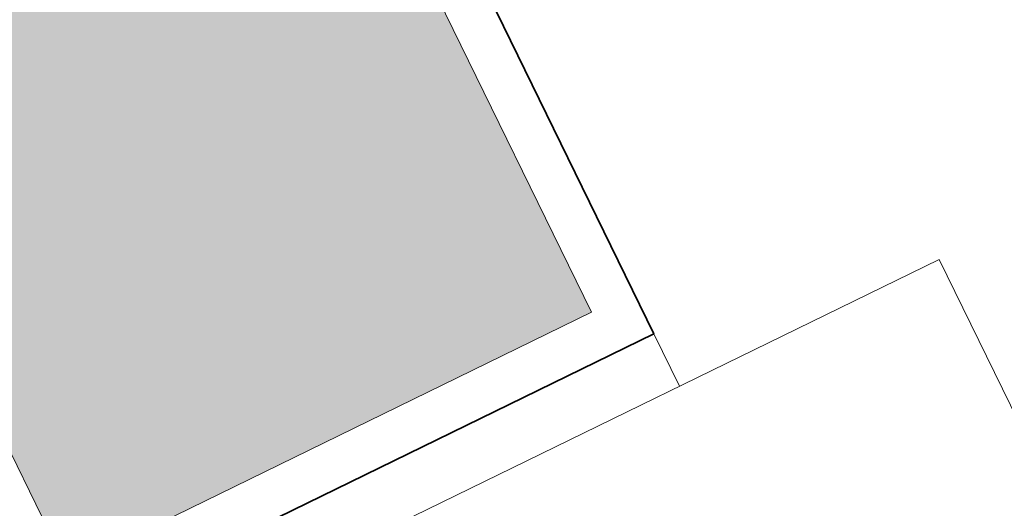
# Model space of a CAD drawing. Extents: x 6414462 to 20492237, y 5756825 to 17376351.
# Tile 97 of 127: x 6497762.8769 to 6497763.0457, y 5809741.0908 to 5809741.1746. Entities that reach past the tile are written whole.
import ezdxf

# ---------------------------------------------------------------- set-up
doc = ezdxf.new("R2010")
doc.units = 0
for name, color, linetype, lineweight in [('A-GLAZ', 7, 'Continuous', 5), ('A-WALL', 7, 'Continuous', 35), ('A-WALL-PATT', 7, 'Continuous', 35)]:
    doc.layers.add(name, color=color, linetype=linetype, lineweight=lineweight)

# ---------------------------------------------------------------- blocks, each defined once
blk = doc.blocks.new('Windows_S9000-Double-Vent-Window-with-Sashbars - O3 Windows_S9000-Double-Vent-Window-with-Sashbars 2-9225298-__-00_00 Przyziemie PB')
at = {"layer": 'A-GLAZ'}
for p, q in [((-68.99999999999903, 11.95000000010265), (-68.99999999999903, 23.35000000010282)), ((-68.99999999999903, 23.35000000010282), (69.00000000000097, 23.35000000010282))]:
    blk.add_line(p, q, dxfattribs=at)

msp = doc.modelspace()

# ---------------------------------------------------------------- hatches: boundary and pattern name
at = {"layer": 'A-WALL-PATT', "lineweight": 5}
h = msp.add_hatch(dxfattribs=at)
h.set_pattern_fill('FP_7', color=256, scale=0.01, angle=26.03236155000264, style=0, pattern_type=2)
h.set_pattern_definition([(26.03236155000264, (6497475.582077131, 5808865.1573733), (0.01535980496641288, 0.02280471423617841), [0.01587, -0.03175]), (146.0323615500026, (6497475.582077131, 5808865.1573733), (-0.02742936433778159, 0.001899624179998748), [0.01586999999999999, -0.03174999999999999]), (86.03236155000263, (6497475.582077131, 5808865.1573733), (-0.0120695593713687, 0.02470433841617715), [0, -0.03175, 0.01587, 0])])
h.paths.add_polyline_path([(6497765.786064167, 5809735.141176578), (6497765.875918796, 5809735.185064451), (6497765.255344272, 5809736.455608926), (6497765.165489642, 5809736.411721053), (6497765.780578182, 5809735.152408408)])
h.paths.add_polyline_path([(6497764.544037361, 5809737.684062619), (6497764.63389199, 5809737.727950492), (6497763.596382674, 5809739.852113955), (6497763.506528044, 5809739.808226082), (6497764.365433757, 5809738.049729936)])
h.paths.add_polyline_path([(6497762.885075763, 5809741.080567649), (6497762.974930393, 5809741.124455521), (6497762.354355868, 5809742.394999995), (6497762.264501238, 5809742.351112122), (6497762.796220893, 5809741.262486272)])
h = msp.add_hatch(dxfattribs=at)
h.set_pattern_fill('FP_8', color=256, scale=0.01, angle=26.03236155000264, style=0, pattern_type=2)
h.set_pattern_definition([(71.03236155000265, (6497475.582077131, 5808865.1573733), (-0.01418553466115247, 0.004875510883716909), [])])
h.paths.add_polyline_path([(6497765.769346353, 5809735.146922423), (6497765.78053435, 5809735.152498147), (6497765.165489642, 5809736.411721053), (6497765.154257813, 5809736.406235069), (6497765.758445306, 5809735.169240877)])
h.paths.add_polyline_path([(6497764.532805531, 5809737.678576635), (6497764.544037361, 5809737.684062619), (6497763.506528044, 5809739.808226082), (6497763.495296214, 5809739.802740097), (6497764.354201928, 5809738.044243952)])
h.paths.add_polyline_path([(6497762.885075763, 5809741.080567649), (6497762.269987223, 5809742.339880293), (6497762.258755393, 5809742.33439431), (6497762.873843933, 5809741.075081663)])

# ---------------------------------------------------------------- linework, layer by layer
at = {"layer": 'A-WALL'}
for p, q in [((6497762.985629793, 5809741.120778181, 0.09999999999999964), (6497762.314145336, 5809742.495554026, 0.09999999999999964)), ((6497762.654964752, 5809740.959270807, 0.09999999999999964), (6497762.985629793, 5809741.120778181, 0.09999999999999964))]:
    msp.add_line(p, q, dxfattribs=at)
at = {"layer": 'A-WALL', "lineweight": 5}
for p, q in [((6497762.974930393, 5809741.124455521, 0.09999999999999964), (6497762.310467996, 5809742.484854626, 0.09999999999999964)), ((6497762.885075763, 5809741.080567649, 0.09999999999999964), (6497762.264501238, 5809742.351112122, 0.09999999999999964)), ((6497762.816786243, 5809741.047212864, 0.09999999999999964), (6497762.974930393, 5809741.124455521, 0.09999999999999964)), ((6497762.985629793, 5809741.120778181, 0.09999999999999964), (6497762.99001858, 5809741.111792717, 0.09999999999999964))]:
    msp.add_line(p, q, dxfattribs=at)

# ---------------------------------------------------------------- block references
at = {"layer": 'A-GLAZ', "xscale": 0.01, "yscale": 0.01, "zscale": 0.01, "rotation": 296.0323615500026}
msp.add_blockref('Windows_S9000-Double-Vent-Window-with-Sashbars - O3 Windows_S9000-Double-Vent-Window-with-Sashbars 2-9225298-__-00_00 Przyziemie PB', (6497763.127512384, 5809740.411042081, 0.09999999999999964), dxfattribs=at)

doc.saveas('drawing.dxf')
